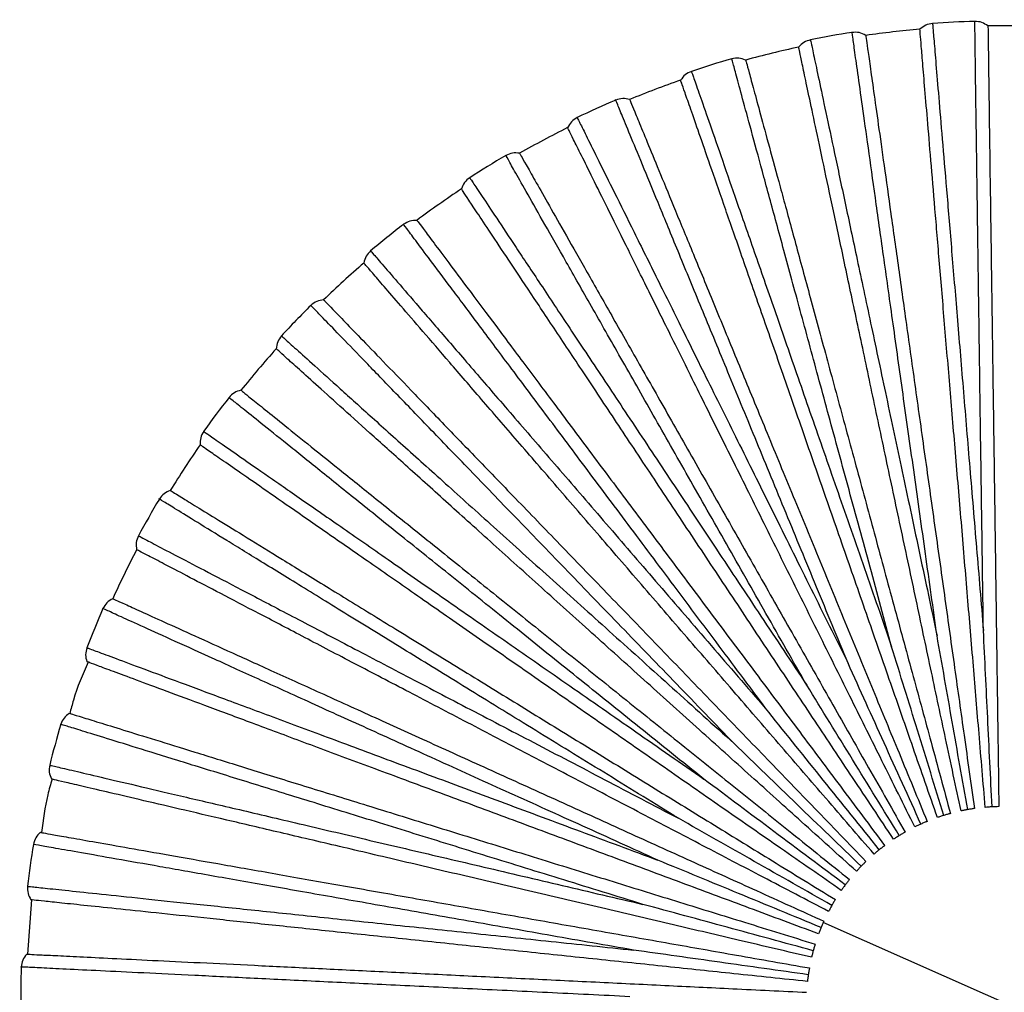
# Paper-space layout '_Superior' of a CAD drawing. Header units: millimetres. Extents: x -509 to 509, y -549 to 547.
# Tile 21 of 33: x -467 to -366, y 260 to 359. Entities that reach past the tile are written whole.
import ezdxf

# ---------------------------------------------------------------- set-up
doc = ezdxf.new("R2010")
doc.units = ezdxf.units.MM

psp = doc.layouts.new('_Superior')

# ---------------------------------------------------------------- linework, layer by layer
at = {"color": 7, "linetype": 'Continuous', "lineweight": 25}
for p, q in [((-465.51, 269.23), (-465.92, 263.66)), ((-347.84, 250.65), (-384.38, 266.92))]:
    psp.add_line(p, q, dxfattribs=at)
for radius, start, end in [(100.5, 91.5632, 94.0361), (100, 94.8007, 97.9993), (100, 87.6008, 90.7993), (100.5, 98.7631, 101.2364), (100, 102.0006, 105.1995), (100.5, 105.963, 108.4366), (100, 109.2003, 112.3997), (100.5, 113.1631, 115.6368), (100, 116.3999, 119.6), (100.5, 120.3643, 122.8361), (100, 123.5995, 126.8002), (100.5, 127.5644, 130.0358), (100, 130.7993, 134.0004), (100.5, 134.7644, 137.2356), (100, 137.9992, 141.2006), (100.5, 141.9643, 144.4356), (100, 145.1993, 148.4007), (100.5, 149.1641, 151.6356), (100, 152.3994, 155.6008), (100.5, 156.3637, 158.8358), (100.5, 163.5635, 166.036), (100.5, 170.7632, 173.2362), (100.5, 177.9631, 180.4364)]:
    psp.add_arc((-366.11, 258.78), radius, start, end, dxfattribs=at)
for points, knots in [([(-367.97, 296.82), (-368.01, 299.66), (-368.09, 305.33), (-368.21, 313.55), (-368.32, 321.4), (-368.42, 328.75), (-368.52, 335.5), (-368.6, 341.56), (-368.67, 346.84), (-368.74, 351.27), (-368.79, 354.78), (-368.82, 357.36), (-368.84, 358.81), (-368.85, 359.42), (-368.85, 359.24), (-368.85, 359.24)], [0, 0, 0, 0, 0.0830931, 0.1661075, 0.249783, 0.3327881, 0.4158953, 0.4995418, 0.5824873, 0.6657176, 0.7492813, 0.8321946, 0.9155823, 0.9995321, 1, 1, 1, 1]), ([(-372.72, 296.29), (-373.12, 299.1), (-373.91, 304.72), (-375.05, 312.86), (-376.15, 320.63), (-377.17, 327.9), (-378.11, 334.59), (-378.96, 340.59), (-379.69, 345.82), (-380.31, 350.21), (-380.8, 353.69), (-381.16, 356.24), (-381.36, 357.68), (-381.44, 358.28), (-381.42, 358.11), (-381.42, 358.1)], [0, 0, 0, 0, 0.083093, 0.166108, 0.249783, 0.332788, 0.415895, 0.499542, 0.582487, 0.665718, 0.749281, 0.832195, 0.915582, 0.999532, 1, 1, 1, 1]), ([(-367.78, 278.71), (-367.99, 281.23), (-368.4, 286.06), (-369, 293.28), (-369.6, 300.39), (-370.2, 307.58), (-370.8, 314.71), (-371.39, 321.67), (-371.95, 328.31), (-372.47, 334.51), (-372.94, 340.14), (-373.36, 345.1), (-373.71, 349.32), (-374, 352.74), (-374.22, 355.35), (-374.37, 357.15), (-374.46, 358.24), (-374.47, 358.37), (-374.47, 358.43)], [0, 0, 0, 0, 0.062456, 0.1198283, 0.1792427, 0.2405016, 0.3033566, 0.3675111, 0.4326265, 0.4983314, 0.5642338, 0.6299342, 0.6950407, 0.7591822, 0.8220206, 0.8832598, 0.9426519, 1, 1, 1, 1]), ([(-373.18, 359.03), (-373.17, 358.93), (-373.16, 358.74), (-373.02, 357.13), (-372.81, 354.61), (-372.52, 351.1), (-372.15, 346.7), (-371.7, 341.44), (-371.2, 335.4), (-370.63, 328.68), (-370.02, 321.35), (-369.37, 313.53), (-368.68, 305.34), (-368.2, 299.66), (-367.97, 296.82)], [0, 0, 0, 0, 0.083445, 0.167006, 0.250708, 0.333669, 0.41686, 0.500454, 0.583374, 0.666709, 0.750181, 0.833089, 0.916578, 1, 1, 1, 1]), ([(-367.5, 358.77), (-367.5, 358.71), (-367.5, 358.58), (-367.48, 357.49), (-367.46, 355.68), (-367.42, 353.06), (-367.38, 349.63), (-367.32, 345.4), (-367.25, 340.42), (-367.17, 334.77), (-367.08, 328.55), (-366.99, 321.89), (-366.89, 314.9), (-366.79, 307.74), (-366.69, 300.54), (-366.59, 293.4), (-366.49, 286.15), (-366.42, 281.3), (-366.39, 278.78)], [0, 0, 0, 0, 0.057348, 0.11674, 0.177979, 0.240818, 0.304959, 0.370066, 0.435766, 0.501669, 0.567374, 0.632489, 0.696643, 0.759498, 0.820757, 0.880172, 0.937544, 1, 1, 1, 1]), ([(-385.69, 357.35), (-385.67, 357.26), (-385.63, 357.06), (-385.29, 355.49), (-384.77, 353.01), (-384.04, 349.57), (-383.12, 345.25), (-382.02, 340.08), (-380.76, 334.16), (-379.36, 327.56), (-377.83, 320.37), (-376.2, 312.69), (-374.49, 304.65), (-373.31, 299.08), (-372.72, 296.29)], [0, 0, 0, 0, 0.0834447, 0.1670064, 0.2507083, 0.3336692, 0.4168604, 0.5004543, 0.5833742, 0.6667087, 0.7501813, 0.8330888, 0.9165781, 1, 1, 1, 1]), ([(-380.02, 357.81), (-380.01, 357.74), (-380, 357.61), (-379.85, 356.54), (-379.59, 354.75), (-379.23, 352.15), (-378.75, 348.76), (-378.16, 344.57), (-377.47, 339.64), (-376.68, 334.04), (-375.82, 327.88), (-374.89, 321.28), (-373.92, 314.36), (-372.92, 307.27), (-371.92, 300.13), (-370.93, 293.07), (-369.92, 285.89), (-369.24, 281.09), (-368.89, 278.59)], [0, 0, 0, 0, 0.057348, 0.11674, 0.177979, 0.240818, 0.304959, 0.370066, 0.435766, 0.501669, 0.567374, 0.632489, 0.696643, 0.759498, 0.820757, 0.880172, 0.937544, 1, 1, 1, 1]), ([(-370.26, 278.34), (-370.79, 280.81), (-371.8, 285.55), (-373.31, 292.65), (-374.79, 299.63), (-376.29, 306.68), (-377.78, 313.68), (-379.23, 320.51), (-380.61, 327.03), (-381.91, 333.12), (-383.08, 338.65), (-384.12, 343.52), (-385, 347.65), (-385.71, 351.01), (-386.26, 353.58), (-386.63, 355.34), (-386.86, 356.4), (-386.88, 356.53), (-386.9, 356.6)], [0, 0, 0, 0, 0.062456, 0.119828, 0.179243, 0.240502, 0.303357, 0.367511, 0.432626, 0.498331, 0.564234, 0.629934, 0.695041, 0.759182, 0.822021, 0.88326, 0.942652, 1, 1, 1, 1]), ([(-377.37, 295.16), (-378.11, 297.9), (-379.6, 303.38), (-381.76, 311.31), (-383.82, 318.88), (-385.75, 325.97), (-387.52, 332.49), (-389.11, 338.34), (-390.49, 343.43), (-391.66, 347.71), (-392.58, 351.1), (-393.25, 353.58), (-393.63, 354.99), (-393.79, 355.57), (-393.75, 355.4), (-393.75, 355.4)], [0, 0, 0, 0, 0.083093, 0.166108, 0.249783, 0.332788, 0.415895, 0.499542, 0.582487, 0.665718, 0.749281, 0.832195, 0.915582, 0.999532, 1, 1, 1, 1]), ([(-392.33, 355.28), (-392.31, 355.22), (-392.27, 355.09), (-391.99, 354.05), (-391.52, 352.3), (-390.83, 349.77), (-389.93, 346.46), (-388.82, 342.38), (-387.51, 337.57), (-386.03, 332.12), (-384.4, 326.12), (-382.65, 319.68), (-380.82, 312.95), (-378.95, 306.04), (-377.06, 299.08), (-375.18, 292.19), (-373.28, 285.2), (-372.01, 280.52), (-371.35, 278.08)], [0, 0, 0, 0, 0.057348, 0.11674, 0.177979, 0.240818, 0.304959, 0.370066, 0.435766, 0.501669, 0.567374, 0.632489, 0.696643, 0.759498, 0.820757, 0.880172, 0.937544, 1, 1, 1, 1]), ([(-397.89, 354.12), (-397.86, 354.03), (-397.79, 353.84), (-397.26, 352.32), (-396.43, 349.93), (-395.27, 346.61), (-393.82, 342.43), (-392.08, 337.45), (-390.09, 331.73), (-387.87, 325.35), (-385.46, 318.41), (-382.88, 311), (-380.18, 303.24), (-378.3, 297.86), (-377.37, 295.16)], [0, 0, 0, 0, 0.083445, 0.167006, 0.250708, 0.333669, 0.41686, 0.500454, 0.583374, 0.666709, 0.750181, 0.833089, 0.916578, 1, 1, 1, 1]), ([(-372.68, 277.67), (-373.51, 280.05), (-375.11, 284.63), (-377.49, 291.48), (-379.84, 298.22), (-382.21, 305.02), (-384.57, 311.79), (-386.86, 318.38), (-389.05, 324.68), (-391.1, 330.55), (-392.96, 335.89), (-394.6, 340.59), (-395.99, 344.59), (-397.12, 347.83), (-397.98, 350.3), (-398.57, 352.01), (-398.93, 353.03), (-398.97, 353.16), (-398.99, 353.22)], [0, 0, 0, 0, 0.062456, 0.119828, 0.179243, 0.240502, 0.303357, 0.367511, 0.432626, 0.498331, 0.564234, 0.629934, 0.695041, 0.759182, 0.822021, 0.88326, 0.942652, 1, 1, 1, 1]), ([(-381.84, 293.47), (-382.92, 296.09), (-385.09, 301.33), (-388.22, 308.93), (-391.21, 316.19), (-394.01, 322.98), (-396.59, 329.23), (-398.9, 334.83), (-400.91, 339.71), (-402.6, 343.81), (-403.94, 347.05), (-404.92, 349.43), (-405.47, 350.78), (-405.7, 351.34), (-405.64, 351.18), (-405.64, 351.18)], [0, 0, 0, 0, 0.083093, 0.166108, 0.249783, 0.332788, 0.415895, 0.499542, 0.582487, 0.665718, 0.749281, 0.832195, 0.915582, 0.999532, 1, 1, 1, 1]), ([(-404.21, 351.24), (-404.19, 351.18), (-404.14, 351.05), (-403.72, 350.05), (-403.04, 348.38), (-402.04, 345.96), (-400.73, 342.78), (-399.12, 338.87), (-397.22, 334.27), (-395.07, 329.04), (-392.7, 323.29), (-390.16, 317.13), (-387.5, 310.67), (-384.77, 304.05), (-382.02, 297.39), (-379.3, 290.79), (-376.54, 284.09), (-374.69, 279.61), (-373.73, 277.27)], [0, 0, 0, 0, 0.0573481, 0.1167402, 0.1779794, 0.2408178, 0.3049593, 0.3700658, 0.4357662, 0.5016686, 0.5673735, 0.6324889, 0.6966434, 0.7594984, 0.8207573, 0.8801717, 0.937544, 1, 1, 1, 1]), ([(-409.59, 349.39), (-409.54, 349.3), (-409.46, 349.12), (-408.74, 347.68), (-407.62, 345.41), (-406.05, 342.26), (-404.09, 338.3), (-401.74, 333.57), (-399.05, 328.15), (-396.05, 322.1), (-392.78, 315.52), (-389.29, 308.49), (-385.64, 301.12), (-383.11, 296.02), (-381.84, 293.47)], [0, 0, 0, 0, 0.0834447, 0.1670064, 0.2507083, 0.3336692, 0.4168604, 0.5004543, 0.5833742, 0.6667087, 0.7501813, 0.8330888, 0.9165781, 1, 1, 1, 1]), ([(-375, 276.7), (-376.12, 278.96), (-378.28, 283.3), (-381.5, 289.79), (-384.67, 296.19), (-387.88, 302.64), (-391.06, 309.06), (-394.17, 315.31), (-397.13, 321.28), (-399.9, 326.85), (-402.41, 331.91), (-404.62, 336.37), (-406.51, 340.16), (-408.03, 343.24), (-409.2, 345.59), (-410, 347.2), (-410.48, 348.18), (-410.54, 348.29), (-410.57, 348.35)], [0, 0, 0, 0, 0.062456, 0.119828, 0.179243, 0.240502, 0.303357, 0.367511, 0.432626, 0.498331, 0.564234, 0.629934, 0.695041, 0.759182, 0.822021, 0.88326, 0.942652, 1, 1, 1, 1]), ([(-386.06, 291.22), (-387.47, 293.69), (-390.27, 298.62), (-394.33, 305.77), (-398.21, 312.59), (-401.84, 318.98), (-405.18, 324.85), (-408.17, 330.12), (-410.78, 334.71), (-412.97, 338.56), (-414.7, 341.61), (-415.98, 343.86), (-416.69, 345.12), (-416.99, 345.65), (-416.91, 345.49), (-416.91, 345.49)], [0, 0, 0, 0, 0.083093, 0.166108, 0.249783, 0.332788, 0.415895, 0.499542, 0.582487, 0.665718, 0.749281, 0.832195, 0.915582, 0.999532, 1, 1, 1, 1]), ([(-415.5, 345.73), (-415.47, 345.67), (-415.4, 345.56), (-414.87, 344.62), (-413.98, 343.05), (-412.68, 340.77), (-410.99, 337.78), (-408.9, 334.1), (-406.44, 329.77), (-403.65, 324.86), (-400.57, 319.45), (-397.28, 313.66), (-393.83, 307.58), (-390.29, 301.36), (-386.73, 295.09), (-383.21, 288.89), (-379.63, 282.58), (-377.23, 278.37), (-375.99, 276.17)], [0, 0, 0, 0, 0.057348, 0.11674, 0.177979, 0.240818, 0.304959, 0.370066, 0.435766, 0.501669, 0.567374, 0.632489, 0.696643, 0.759498, 0.820757, 0.880172, 0.937544, 1, 1, 1, 1]), ([(-420.6, 343.22), (-420.55, 343.14), (-420.44, 342.98), (-419.55, 341.64), (-418.15, 339.53), (-416.2, 336.6), (-413.75, 332.91), (-410.83, 328.52), (-407.48, 323.47), (-403.75, 317.85), (-399.68, 311.73), (-395.34, 305.19), (-390.79, 298.34), (-387.64, 293.59), (-386.06, 291.22)], [0, 0, 0, 0, 0.0834447, 0.1670064, 0.2507083, 0.3336692, 0.4168604, 0.5004543, 0.5833742, 0.6667087, 0.7501813, 0.8330888, 0.9165781, 1, 1, 1, 1]), ([(-377.17, 275.44), (-378.57, 277.54), (-381.25, 281.58), (-385.27, 287.62), (-389.22, 293.56), (-393.2, 299.57), (-397.17, 305.53), (-401.03, 311.35), (-404.72, 316.9), (-408.16, 322.08), (-411.29, 326.79), (-414.05, 330.94), (-416.39, 334.46), (-418.29, 337.32), (-419.74, 339.5), (-420.74, 341), (-421.34, 341.91), (-421.41, 342.02), (-421.45, 342.07)], [0, 0, 0, 0, 0.062456, 0.1198283, 0.1792427, 0.2405016, 0.3033566, 0.3675111, 0.4326265, 0.4983314, 0.5642338, 0.6299342, 0.6950407, 0.7591822, 0.8220206, 0.8832598, 0.9426519, 1, 1, 1, 1]), ([(-389.97, 288.46), (-391.67, 290.73), (-395.07, 295.28), (-400, 301.86), (-404.7, 308.14), (-409.1, 314.02), (-413.15, 319.43), (-416.78, 324.28), (-419.94, 328.51), (-422.6, 332.06), (-424.7, 334.87), (-426.25, 336.93), (-427.12, 338.1), (-427.48, 338.58), (-427.37, 338.44), (-427.37, 338.44)], [0, 0, 0, 0, 0.0830931, 0.1661075, 0.249783, 0.3327881, 0.4158953, 0.4995418, 0.5824873, 0.6657176, 0.7492813, 0.8321946, 0.9155823, 0.9995321, 1, 1, 1, 1]), ([(-426.01, 338.85), (-425.97, 338.8), (-425.89, 338.7), (-425.24, 337.83), (-424.16, 336.38), (-422.59, 334.28), (-420.53, 331.53), (-418, 328.15), (-415.02, 324.16), (-411.63, 319.64), (-407.91, 314.65), (-403.91, 309.32), (-399.73, 303.72), (-395.44, 297.99), (-391.12, 292.22), (-386.85, 286.51), (-382.5, 280.7), (-379.6, 276.82), (-378.09, 274.8)], [0, 0, 0, 0, 0.0573481, 0.1167402, 0.1779794, 0.2408178, 0.3049593, 0.3700658, 0.4357662, 0.5016686, 0.5673735, 0.6324889, 0.6966434, 0.7594984, 0.8207573, 0.8801717, 0.937544, 1, 1, 1, 1]), ([(-430.75, 335.73), (-430.69, 335.65), (-430.56, 335.5), (-429.51, 334.29), (-427.86, 332.37), (-425.56, 329.7), (-422.67, 326.36), (-419.22, 322.36), (-415.26, 317.77), (-410.85, 312.67), (-406.05, 307.1), (-400.93, 301.16), (-395.55, 294.94), (-391.83, 290.62), (-389.97, 288.46)], [0, 0, 0, 0, 0.083445, 0.167006, 0.250708, 0.333669, 0.41686, 0.500454, 0.583374, 0.666709, 0.750181, 0.833089, 0.916578, 1, 1, 1, 1]), ([(-379.17, 273.92), (-380.83, 275.83), (-383.99, 279.5), (-388.73, 284.99), (-393.39, 290.39), (-398.1, 295.85), (-402.78, 301.27), (-407.34, 306.56), (-411.7, 311.6), (-415.77, 316.31), (-419.46, 320.59), (-422.71, 324.36), (-425.48, 327.56), (-427.72, 330.16), (-429.43, 332.14), (-430.61, 333.51), (-431.32, 334.33), (-431.41, 334.43), (-431.45, 334.48)], [0, 0, 0, 0, 0.062456, 0.119828, 0.179243, 0.240502, 0.303357, 0.367511, 0.432626, 0.498331, 0.564234, 0.629934, 0.695041, 0.759182, 0.822021, 0.88326, 0.942652, 1, 1, 1, 1]), ([(-393.5, 285.24), (-395.48, 287.28), (-399.42, 291.36), (-405.13, 297.27), (-410.58, 302.91), (-415.69, 308.2), (-420.38, 313.06), (-424.59, 317.42), (-428.26, 321.22), (-431.34, 324.4), (-433.77, 326.93), (-435.57, 328.78), (-436.58, 329.83), (-437, 330.26), (-436.88, 330.14), (-436.88, 330.14)], [0, 0, 0, 0, 0.083093, 0.166108, 0.249783, 0.332788, 0.415895, 0.499542, 0.582487, 0.665718, 0.749281, 0.832195, 0.915582, 0.999532, 1, 1, 1, 1]), ([(-435.57, 330.72), (-435.53, 330.67), (-435.44, 330.57), (-434.68, 329.79), (-433.43, 328.49), (-431.61, 326.61), (-429.22, 324.14), (-426.28, 321.1), (-422.82, 317.51), (-418.9, 313.45), (-414.58, 308.98), (-409.95, 304.18), (-405.1, 299.16), (-400.12, 294.01), (-395.11, 288.82), (-390.16, 283.69), (-385.12, 278.47), (-381.75, 274.98), (-380, 273.17)], [0, 0, 0, 0, 0.0573481, 0.1167402, 0.1779794, 0.2408178, 0.3049593, 0.3700658, 0.4357662, 0.5016686, 0.5673735, 0.6324889, 0.6966434, 0.7594984, 0.8207573, 0.8801717, 0.937544, 1, 1, 1, 1]), ([(-439.89, 327.02), (-439.81, 326.95), (-439.67, 326.82), (-438.47, 325.74), (-436.59, 324.05), (-433.98, 321.69), (-430.69, 318.73), (-426.77, 315.2), (-422.27, 311.15), (-417.25, 306.63), (-411.79, 301.72), (-405.96, 296.46), (-399.85, 290.96), (-395.62, 287.15), (-393.5, 285.24)], [0, 0, 0, 0, 0.083445, 0.167006, 0.250708, 0.333669, 0.41686, 0.500454, 0.583374, 0.666709, 0.750181, 0.833089, 0.916578, 1, 1, 1, 1]), ([(-380.97, 272.16), (-382.85, 273.85), (-386.45, 277.1), (-391.84, 281.95), (-397.14, 286.72), (-402.5, 291.55), (-407.82, 296.34), (-413.01, 301.01), (-417.96, 305.47), (-422.58, 309.63), (-426.78, 313.41), (-430.48, 316.75), (-433.63, 319.58), (-436.18, 321.87), (-438.13, 323.63), (-439.47, 324.84), (-440.28, 325.56), (-440.37, 325.65), (-440.42, 325.69)], [0, 0, 0, 0, 0.062456, 0.1198283, 0.1792427, 0.2405016, 0.3033566, 0.3675111, 0.4326265, 0.4983314, 0.5642338, 0.6299342, 0.6950407, 0.7591822, 0.8220206, 0.8832598, 0.9426519, 1, 1, 1, 1]), ([(-444.04, 321.44), (-443.99, 321.4), (-443.89, 321.32), (-443.04, 320.64), (-441.63, 319.51), (-439.59, 317.86), (-436.92, 315.71), (-433.62, 313.06), (-429.74, 309.94), (-425.33, 306.4), (-420.49, 302.5), (-415.29, 298.33), (-409.85, 293.95), (-404.27, 289.46), (-398.65, 284.95), (-393.09, 280.48), (-387.44, 275.93), (-383.66, 272.9), (-381.69, 271.31)], [0, 0, 0, 0, 0.057348, 0.11674, 0.177979, 0.240818, 0.304959, 0.370066, 0.435766, 0.501669, 0.567374, 0.632489, 0.696643, 0.759498, 0.820757, 0.880172, 0.937544, 1, 1, 1, 1]), ([(-396.6, 281.6), (-398.82, 283.37), (-403.24, 286.93), (-409.65, 292.08), (-415.76, 296.99), (-421.49, 301.6), (-426.75, 305.83), (-431.48, 309.62), (-435.59, 312.93), (-439.05, 315.71), (-441.78, 317.91), (-443.79, 319.52), (-444.92, 320.43), (-445.4, 320.81), (-445.26, 320.7), (-445.26, 320.7)], [0, 0, 0, 0, 0.083093, 0.166108, 0.249783, 0.332788, 0.415895, 0.499542, 0.582487, 0.665718, 0.749281, 0.832195, 0.915582, 0.999532, 1, 1, 1, 1]), ([(-447.86, 317.23), (-447.78, 317.17), (-447.62, 317.06), (-446.3, 316.15), (-444.22, 314.7), (-441.33, 312.69), (-437.7, 310.17), (-433.36, 307.16), (-428.39, 303.7), (-422.85, 299.84), (-416.81, 295.65), (-410.37, 291.17), (-403.62, 286.48), (-398.94, 283.22), (-396.6, 281.6)], [0, 0, 0, 0, 0.083445, 0.167006, 0.250708, 0.333669, 0.41686, 0.500454, 0.583374, 0.666709, 0.750181, 0.833089, 0.916578, 1, 1, 1, 1]), ([(-382.53, 270.2), (-384.6, 271.64), (-388.58, 274.4), (-394.54, 278.54), (-400.4, 282.61), (-406.32, 286.73), (-412.2, 290.81), (-417.93, 294.8), (-423.41, 298.6), (-428.51, 302.15), (-433.15, 305.38), (-437.24, 308.22), (-440.71, 310.64), (-443.53, 312.59), (-445.69, 314.09), (-447.17, 315.12), (-448.06, 315.74), (-448.17, 315.82), (-448.22, 315.85)], [0, 0, 0, 0, 0.062456, 0.1198283, 0.1792427, 0.2405016, 0.3033566, 0.3675111, 0.4326265, 0.4983314, 0.5642338, 0.6299342, 0.6950407, 0.7591822, 0.8220206, 0.8832598, 0.9426519, 1, 1, 1, 1]), ([(-451.28, 311.18), (-451.22, 311.15), (-451.11, 311.08), (-450.19, 310.51), (-448.65, 309.56), (-446.42, 308.19), (-443.49, 306.39), (-439.89, 304.17), (-435.65, 301.56), (-430.84, 298.6), (-425.54, 295.34), (-419.86, 291.85), (-413.91, 288.19), (-407.81, 284.44), (-401.67, 280.66), (-395.6, 276.92), (-389.42, 273.12), (-385.29, 270.58), (-383.14, 269.26)], [0, 0, 0, 0, 0.057348, 0.11674, 0.177979, 0.240818, 0.304959, 0.370066, 0.435766, 0.501669, 0.567374, 0.632489, 0.696643, 0.759498, 0.820757, 0.880172, 0.937544, 1, 1, 1, 1]), ([(-399.22, 277.59), (-401.64, 279.08), (-406.47, 282.05), (-413.48, 286.36), (-420.16, 290.47), (-426.42, 294.32), (-432.17, 297.86), (-437.33, 301.03), (-441.83, 303.8), (-445.61, 306.12), (-448.6, 307.96), (-450.79, 309.31), (-452.03, 310.07), (-452.55, 310.39), (-452.4, 310.3), (-452.4, 310.29)], [0, 0, 0, 0, 0.083093, 0.166108, 0.249783, 0.332788, 0.415895, 0.499542, 0.582487, 0.665718, 0.749281, 0.832195, 0.915582, 0.999532, 1, 1, 1, 1]), ([(-454.54, 306.52), (-454.45, 306.48), (-454.28, 306.39), (-452.85, 305.64), (-450.61, 304.47), (-447.49, 302.84), (-443.57, 300.79), (-438.9, 298.34), (-433.53, 295.54), (-427.55, 292.41), (-421.04, 289), (-414.08, 285.37), (-406.8, 281.56), (-401.75, 278.91), (-399.22, 277.59)], [0, 0, 0, 0, 0.083445, 0.167006, 0.250708, 0.333669, 0.41686, 0.500454, 0.583374, 0.666709, 0.750181, 0.833089, 0.916578, 1, 1, 1, 1]), ([(-383.83, 268.05), (-386.07, 269.22), (-390.36, 271.46), (-396.79, 274.82), (-403.11, 278.13), (-409.5, 281.47), (-415.85, 284.79), (-422.04, 288.02), (-427.94, 291.11), (-433.46, 293.99), (-438.46, 296.61), (-442.88, 298.92), (-446.63, 300.88), (-449.67, 302.47), (-451.99, 303.68), (-453.59, 304.52), (-454.55, 305.02), (-454.67, 305.08), (-454.73, 305.11)], [0, 0, 0, 0, 0.062456, 0.119828, 0.179243, 0.240502, 0.303357, 0.367511, 0.432626, 0.498331, 0.564234, 0.629934, 0.695041, 0.759182, 0.822021, 0.88326, 0.942652, 1, 1, 1, 1]), ([(-457.17, 300.09), (-457.12, 300.06), (-457, 300.01), (-456.01, 299.56), (-454.36, 298.82), (-451.98, 297.73), (-448.85, 296.32), (-445, 294.57), (-440.46, 292.51), (-435.32, 290.18), (-429.65, 287.61), (-423.58, 284.85), (-417.22, 281.97), (-410.7, 279.01), (-404.14, 276.03), (-397.64, 273.08), (-391.03, 270.09), (-386.62, 268.09), (-384.32, 267.04)], [0, 0, 0, 0, 0.057348, 0.11674, 0.177979, 0.240818, 0.304959, 0.370066, 0.435766, 0.501669, 0.567374, 0.632489, 0.696643, 0.759498, 0.820757, 0.880172, 0.937544, 1, 1, 1, 1]), ([(-401.32, 273.29), (-403.9, 274.47), (-409.07, 276.81), (-416.56, 280.2), (-423.7, 283.44), (-430.4, 286.48), (-436.55, 289.27), (-442.07, 291.77), (-446.88, 293.95), (-450.91, 295.78), (-454.11, 297.23), (-456.46, 298.29), (-457.78, 298.9), (-458.33, 299.15), (-458.17, 299.07), (-458.17, 299.07)], [0, 0, 0, 0, 0.083093, 0.166108, 0.249783, 0.332788, 0.415895, 0.499542, 0.582487, 0.665718, 0.749281, 0.832195, 0.915582, 0.999532, 1, 1, 1, 1]), ([(-367.08, 278.76), (-367.23, 281.8), (-367.53, 287.84), (-367.82, 293.85), (-367.97, 296.82)], [0, 0, 0, 0, 0.5048137, 1, 1, 1, 1]), ([(-369.58, 278.48), (-370.11, 281.48), (-371.16, 287.43), (-372.2, 293.36), (-372.72, 296.29)], [0, 0, 0, 0, 0.504814, 1, 1, 1, 1]), ([(-459.83, 295.06), (-459.73, 295.03), (-459.55, 294.96), (-458.04, 294.4), (-455.67, 293.52), (-452.37, 292.29), (-448.23, 290.75), (-443.28, 288.91), (-437.6, 286.8), (-431.28, 284.44), (-424.39, 281.88), (-417.03, 279.14), (-409.33, 276.28), (-403.99, 274.29), (-401.32, 273.29)], [0, 0, 0, 0, 0.083445, 0.167006, 0.250708, 0.333669, 0.41686, 0.500454, 0.583374, 0.666709, 0.750181, 0.833089, 0.916578, 1, 1, 1, 1]), ([(-372.02, 277.89), (-372.92, 280.8), (-374.71, 286.57), (-376.49, 292.32), (-377.37, 295.16)], [0, 0, 0, 0, 0.504814, 1, 1, 1, 1]), ([(-459.71, 293.59), (-460.26, 292.31), (-461, 290.6), (-461.46, 288.79), (-461.58, 288.34)], [0, 0, 0, 0, 0.746016, 1, 1, 1, 1]), ([(-384.85, 265.75), (-387.22, 266.63), (-391.76, 268.32), (-398.56, 270.85), (-405.25, 273.34), (-412, 275.85), (-418.71, 278.35), (-425.26, 280.78), (-431.51, 283.1), (-437.34, 285.27), (-442.63, 287.24), (-447.3, 288.98), (-451.27, 290.45), (-454.48, 291.65), (-456.94, 292.56), (-458.63, 293.19), (-459.65, 293.57), (-459.77, 293.62), (-459.83, 293.64)], [0, 0, 0, 0, 0.062456, 0.119828, 0.179243, 0.240502, 0.303357, 0.367511, 0.432626, 0.498331, 0.564234, 0.629934, 0.695041, 0.759182, 0.822021, 0.88326, 0.942652, 1, 1, 1, 1]), ([(-374.37, 276.99), (-375.63, 279.77), (-378.13, 285.28), (-380.61, 290.75), (-381.84, 293.47)], [0, 0, 0, 0, 0.504814, 1, 1, 1, 1]), ([(-376.59, 275.82), (-378.19, 278.41), (-381.35, 283.56), (-384.5, 288.68), (-386.06, 291.22)], [0, 0, 0, 0, 0.504814, 1, 1, 1, 1]), ([(-461.63, 288.35), (-461.57, 288.33), (-461.45, 288.29), (-460.41, 287.97), (-458.69, 287.44), (-456.18, 286.66), (-452.9, 285.65), (-448.86, 284.4), (-444.1, 282.93), (-438.71, 281.25), (-432.76, 279.42), (-426.39, 277.44), (-419.72, 275.38), (-412.88, 273.26), (-406, 271.13), (-399.18, 269.02), (-392.25, 266.88), (-387.62, 265.44), (-385.21, 264.7)], [0, 0, 0, 0, 0.057348, 0.11674, 0.177979, 0.240818, 0.304959, 0.370066, 0.435766, 0.501669, 0.567374, 0.632489, 0.696643, 0.759498, 0.820757, 0.880172, 0.937544, 1, 1, 1, 1]), ([(-378.64, 274.37), (-380.55, 276.75), (-384.34, 281.46), (-388.11, 286.14), (-389.97, 288.46)], [0, 0, 0, 0, 0.504814, 1, 1, 1, 1]), ([(-402.86, 268.77), (-405.57, 269.61), (-410.99, 271.28), (-418.85, 273.71), (-426.34, 276.03), (-433.36, 278.2), (-439.81, 280.2), (-445.6, 281.99), (-450.65, 283.55), (-454.88, 284.86), (-458.23, 285.9), (-460.7, 286.66), (-462.09, 287.09), (-462.66, 287.27), (-462.5, 287.22), (-462.5, 287.22)], [0, 0, 0, 0, 0.083093, 0.166108, 0.249783, 0.332788, 0.415895, 0.499542, 0.582487, 0.665718, 0.749281, 0.832195, 0.915582, 0.999532, 1, 1, 1, 1]), ([(-380.49, 272.67), (-382.69, 274.79), (-387.04, 278.99), (-391.36, 283.17), (-393.5, 285.24)], [0, 0, 0, 0, 0.5048138, 1, 1, 1, 1]), ([(-463.63, 283.03), (-463.54, 283.01), (-463.35, 282.96), (-461.78, 282.6), (-459.31, 282.02), (-455.89, 281.22), (-451.59, 280.2), (-446.45, 279), (-440.55, 277.62), (-433.98, 276.07), (-426.83, 274.39), (-419.19, 272.6), (-411.18, 270.72), (-405.63, 269.42), (-402.86, 268.77)], [0, 0, 0, 0, 0.083445, 0.167006, 0.250708, 0.333669, 0.41686, 0.500454, 0.583374, 0.666709, 0.750181, 0.833089, 0.916578, 1, 1, 1, 1]), ([(-463.4, 281.6), (-463.55, 281.07), (-464.06, 279.28), (-464.31, 277.43), (-464.48, 276.13)], [0, 0, 0, 0, 0.295729, 1, 1, 1, 1]), ([(-385.58, 263.35), (-388.04, 263.92), (-392.75, 265.03), (-399.82, 266.69), (-406.76, 268.32), (-413.78, 269.96), (-420.75, 271.6), (-427.55, 273.19), (-434.04, 274.72), (-440.1, 276.14), (-445.6, 277.43), (-450.45, 278.56), (-454.56, 279.53), (-457.91, 280.31), (-460.46, 280.91), (-462.22, 281.32), (-463.27, 281.57), (-463.4, 281.6), (-463.46, 281.62)], [0, 0, 0, 0, 0.062456, 0.1198283, 0.1792427, 0.2405016, 0.3033566, 0.3675111, 0.4326265, 0.4983314, 0.5642338, 0.6299342, 0.6950407, 0.7591822, 0.8220206, 0.8832598, 0.9426519, 1, 1, 1, 1]), ([(-382.12, 270.76), (-384.56, 272.59), (-389.4, 276.21), (-394.22, 279.81), (-396.6, 281.6)], [0, 0, 0, 0, 0.504814, 1, 1, 1, 1]), ([(-369.58, 278.48), (-369.7, 278.45), (-369.95, 278.41), (-370.16, 278.37), (-370.26, 278.34)], [0, 0, 0, 0, 0.499702, 1, 1, 1, 1]), ([(-368.89, 278.59), (-369, 278.57), (-369.21, 278.54), (-369.45, 278.5), (-369.58, 278.48)], [0, 0, 0, 0, 0.50044, 1, 1, 1, 1]), ([(-367.08, 278.76), (-367.21, 278.75), (-367.46, 278.74), (-367.67, 278.72), (-367.78, 278.71)], [0, 0, 0, 0, 0.4997022, 1, 1, 1, 1]), ([(-366.39, 278.78), (-366.49, 278.78), (-366.7, 278.77), (-366.96, 278.76), (-367.08, 278.76)], [0, 0, 0, 0, 0.50044, 1, 1, 1, 1]), ([(-383.5, 268.66), (-386.15, 270.17), (-391.4, 273.15), (-396.63, 276.12), (-399.22, 277.59)], [0, 0, 0, 0, 0.504814, 1, 1, 1, 1]), ([(-372.02, 277.89), (-372.14, 277.85), (-372.38, 277.77), (-372.58, 277.7), (-372.68, 277.67)], [0, 0, 0, 0, 0.499702, 1, 1, 1, 1]), ([(-371.35, 278.08), (-371.45, 278.05), (-371.66, 278), (-371.9, 277.92), (-372.02, 277.89)], [0, 0, 0, 0, 0.50044, 1, 1, 1, 1]), ([(-374.37, 276.99), (-374.48, 276.94), (-374.71, 276.84), (-374.9, 276.74), (-375, 276.7)], [0, 0, 0, 0, 0.499702, 1, 1, 1, 1]), ([(-373.73, 277.27), (-373.83, 277.23), (-374.02, 277.15), (-374.25, 277.05), (-374.37, 276.99)], [0, 0, 0, 0, 0.50044, 1, 1, 1, 1]), ([(-464.59, 276.15), (-464.52, 276.13), (-464.39, 276.11), (-463.32, 275.92), (-461.55, 275.61), (-458.97, 275.15), (-455.58, 274.56), (-451.42, 273.82), (-446.51, 272.96), (-440.95, 271.98), (-434.82, 270.9), (-428.26, 269.74), (-421.38, 268.53), (-414.33, 267.28), (-407.23, 266.03), (-400.2, 264.79), (-393.06, 263.53), (-388.29, 262.69), (-385.8, 262.25)], [0, 0, 0, 0, 0.057348, 0.11674, 0.177979, 0.240818, 0.304959, 0.370066, 0.435766, 0.501669, 0.567374, 0.632489, 0.696643, 0.759498, 0.820757, 0.880172, 0.937544, 1, 1, 1, 1]), ([(-376.59, 275.82), (-376.69, 275.75), (-376.91, 275.62), (-377.09, 275.5), (-377.17, 275.44)], [0, 0, 0, 0, 0.499702, 1, 1, 1, 1]), ([(-375.99, 276.17), (-376.08, 276.12), (-376.26, 276.01), (-376.48, 275.88), (-376.59, 275.82)], [0, 0, 0, 0, 0.50044, 1, 1, 1, 1]), ([(-403.82, 264.08), (-406.62, 264.57), (-412.2, 265.56), (-420.3, 266.98), (-428.03, 268.34), (-435.27, 269.62), (-441.92, 270.79), (-447.88, 271.84), (-453.09, 272.76), (-457.45, 273.53), (-460.91, 274.14), (-463.44, 274.58), (-464.88, 274.84), (-465.47, 274.94), (-465.3, 274.91), (-465.3, 274.91)], [0, 0, 0, 0, 0.083093, 0.166108, 0.249783, 0.332788, 0.415895, 0.499542, 0.582487, 0.665718, 0.749281, 0.832195, 0.915582, 0.999532, 1, 1, 1, 1]), ([(-378.09, 274.8), (-378.17, 274.73), (-378.34, 274.6), (-378.54, 274.45), (-378.64, 274.37)], [0, 0, 0, 0, 0.50044, 1, 1, 1, 1]), ([(-378.64, 274.37), (-378.74, 274.29), (-378.93, 274.13), (-379.09, 273.99), (-379.17, 273.92)], [0, 0, 0, 0, 0.499702, 1, 1, 1, 1]), ([(-384.6, 266.4), (-387.42, 267.57), (-393.01, 269.87), (-398.57, 272.16), (-401.32, 273.29)], [0, 0, 0, 0, 0.504814, 1, 1, 1, 1]), ([(-380.49, 272.67), (-380.58, 272.58), (-380.76, 272.4), (-380.9, 272.24), (-380.97, 272.16)], [0, 0, 0, 0, 0.499702, 1, 1, 1, 1]), ([(-380, 273.17), (-380.08, 273.09), (-380.23, 272.95), (-380.4, 272.76), (-380.49, 272.67)], [0, 0, 0, 0, 0.50044, 1, 1, 1, 1]), ([(-465.9, 270.62), (-465.81, 270.61), (-465.61, 270.59), (-464.01, 270.42), (-461.49, 270.15), (-458, 269.79), (-453.6, 269.32), (-448.35, 268.77), (-442.32, 268.14), (-435.61, 267.43), (-428.3, 266.66), (-420.5, 265.84), (-412.32, 264.98), (-406.66, 264.38), (-403.82, 264.08)], [0, 0, 0, 0, 0.0834447, 0.1670064, 0.2507083, 0.3336692, 0.4168604, 0.5004543, 0.5833742, 0.6667087, 0.7501813, 0.8330888, 0.9165781, 1, 1, 1, 1]), ([(-382.12, 270.76), (-382.2, 270.66), (-382.35, 270.46), (-382.47, 270.28), (-382.53, 270.2)], [0, 0, 0, 0, 0.499702, 1, 1, 1, 1]), ([(-381.69, 271.31), (-381.76, 271.23), (-381.89, 271.06), (-382.04, 270.86), (-382.12, 270.76)], [0, 0, 0, 0, 0.50044, 1, 1, 1, 1]), ([(-386, 260.87), (-388.51, 261.14), (-393.33, 261.64), (-400.54, 262.4), (-407.64, 263.15), (-414.81, 263.9), (-421.93, 264.65), (-428.87, 265.38), (-435.5, 266.07), (-441.69, 266.73), (-447.31, 267.32), (-452.26, 267.84), (-456.47, 268.28), (-459.88, 268.64), (-462.49, 268.91), (-464.28, 269.1), (-465.36, 269.21), (-465.49, 269.23), (-465.56, 269.23)], [0, 0, 0, 0, 0.062456, 0.119828, 0.179243, 0.240502, 0.303357, 0.367511, 0.432626, 0.498331, 0.564234, 0.629934, 0.695041, 0.759182, 0.822021, 0.88326, 0.942652, 1, 1, 1, 1]), ([(-385.41, 264.02), (-388.35, 264.82), (-394.18, 266.41), (-399.99, 267.99), (-402.86, 268.77)], [0, 0, 0, 0, 0.504814, 1, 1, 1, 1]), ([(-383.5, 268.66), (-383.56, 268.55), (-383.68, 268.33), (-383.78, 268.14), (-383.83, 268.05)], [0, 0, 0, 0, 0.499702, 1, 1, 1, 1]), ([(-383.14, 269.26), (-383.2, 269.17), (-383.31, 268.99), (-383.43, 268.77), (-383.5, 268.66)], [0, 0, 0, 0, 0.50044, 1, 1, 1, 1]), ([(-384.6, 266.4), (-384.65, 266.29), (-384.74, 266.05), (-384.81, 265.85), (-384.85, 265.75)], [0, 0, 0, 0, 0.499702, 1, 1, 1, 1]), ([(-384.32, 267.04), (-384.36, 266.95), (-384.45, 266.75), (-384.55, 266.52), (-384.6, 266.4)], [0, 0, 0, 0, 0.50044, 1, 1, 1, 1]), ([(-385.21, 264.7), (-385.24, 264.59), (-385.31, 264.39), (-385.37, 264.15), (-385.41, 264.02)], [0, 0, 0, 0, 0.50044, 1, 1, 1, 1]), ([(-465.99, 263.67), (-465.92, 263.66), (-465.79, 263.66), (-464.71, 263.6), (-462.9, 263.52), (-460.28, 263.39), (-456.86, 263.22), (-452.63, 263.01), (-447.66, 262.77), (-442.01, 262.49), (-435.8, 262.19), (-429.14, 261.86), (-422.17, 261.52), (-415.02, 261.17), (-407.82, 260.82), (-400.69, 260.47), (-393.45, 260.12), (-388.61, 259.88), (-386.08, 259.76)], [0, 0, 0, 0, 0.057348, 0.11674, 0.177979, 0.240818, 0.304959, 0.370066, 0.435766, 0.501669, 0.567374, 0.632489, 0.696643, 0.759498, 0.820757, 0.880172, 0.937544, 1, 1, 1, 1]), ([(-385.91, 261.56), (-388.93, 261.99), (-394.92, 262.83), (-400.87, 263.67), (-403.82, 264.08)], [0, 0, 0, 0, 0.504814, 1, 1, 1, 1]), ([(-385.41, 264.02), (-385.44, 263.9), (-385.5, 263.66), (-385.55, 263.45), (-385.58, 263.35)], [0, 0, 0, 0, 0.4997022, 1, 1, 1, 1]), ([(-404.19, 259.31), (-407.02, 259.45), (-412.69, 259.73), (-420.9, 260.13), (-428.74, 260.51), (-436.08, 260.86), (-442.83, 261.19), (-448.88, 261.49), (-454.15, 261.75), (-458.58, 261.96), (-462.08, 262.13), (-464.66, 262.26), (-466.11, 262.33), (-466.71, 262.36), (-466.54, 262.35), (-466.54, 262.35)], [0, 0, 0, 0, 0.083093, 0.166108, 0.249783, 0.332788, 0.415895, 0.499542, 0.582487, 0.665718, 0.749281, 0.832195, 0.915582, 0.999532, 1, 1, 1, 1]), ([(-385.91, 261.56), (-385.93, 261.44), (-385.96, 261.19), (-385.99, 260.98), (-386, 260.87)], [0, 0, 0, 0, 0.4997022, 1, 1, 1, 1]), ([(-385.8, 262.25), (-385.82, 262.15), (-385.86, 261.94), (-385.89, 261.69), (-385.91, 261.56)], [0, 0, 0, 0, 0.50044, 1, 1, 1, 1])]:
    psp.add_open_spline(points, degree=3, knots=knots, dxfattribs=at)
for points in [[(-367.5, 358.77), (-367.71, 358.91), (-368.11, 359.19), (-368.6, 359.23), (-368.85, 359.24)], [(-373.18, 359.03), (-373.42, 358.99), (-373.91, 358.91), (-374.29, 358.59), (-374.47, 358.43)], [(-385.69, 357.35), (-385.93, 357.28), (-386.4, 357.14), (-386.73, 356.78), (-386.9, 356.6)], [(-380.02, 357.81), (-380.24, 357.92), (-380.68, 358.15), (-381.17, 358.12), (-381.42, 358.11)], [(-392.33, 355.28), (-392.56, 355.37), (-393.02, 355.54), (-393.5, 355.45), (-393.75, 355.41)], [(-397.89, 354.12), (-398.12, 354.02), (-398.57, 353.82), (-398.85, 353.42), (-398.99, 353.22)], [(-404.21, 351.24), (-404.45, 351.29), (-404.93, 351.4), (-405.4, 351.25), (-405.64, 351.18)], [(-409.59, 349.39), (-409.8, 349.26), (-410.22, 349.01), (-410.45, 348.57), (-410.57, 348.35)], [(-415.5, 345.73), (-415.75, 345.76), (-416.24, 345.81), (-416.68, 345.6), (-416.91, 345.5)], [(-420.6, 343.22), (-420.8, 343.07), (-421.18, 342.77), (-421.36, 342.3), (-421.45, 342.07)], [(-426.01, 338.85), (-426.26, 338.85), (-426.75, 338.84), (-427.17, 338.58), (-427.38, 338.45)], [(-430.76, 335.73), (-430.93, 335.55), (-431.27, 335.2), (-431.39, 334.72), (-431.45, 334.48)], [(-435.57, 330.72), (-435.82, 330.68), (-436.3, 330.61), (-436.69, 330.29), (-436.88, 330.14)], [(-439.89, 327.02), (-440.04, 326.82), (-440.34, 326.43), (-440.39, 325.94), (-440.42, 325.69)], [(-444.04, 321.44), (-444.28, 321.38), (-444.75, 321.24), (-445.09, 320.88), (-445.26, 320.71)], [(-447.86, 317.23), (-447.98, 317.02), (-448.23, 316.59), (-448.22, 316.1), (-448.22, 315.85)], [(-451.28, 311.18), (-451.51, 311.08), (-451.96, 310.89), (-452.25, 310.5), (-452.4, 310.3)], [(-454.54, 306.53), (-454.64, 306.3), (-454.83, 305.84), (-454.76, 305.36), (-454.73, 305.11)], [(-457.17, 300.09), (-457.39, 299.97), (-457.82, 299.72), (-458.06, 299.29), (-458.18, 299.07)], [(-459.83, 295.07), (-459.89, 294.83), (-460.03, 294.35), (-459.9, 293.88), (-459.83, 293.64)], [(-461.63, 288.35), (-461.83, 288.2), (-462.22, 287.9), (-462.41, 287.45), (-462.5, 287.22)], [(-463.64, 283.03), (-463.67, 282.79), (-463.75, 282.3), (-463.56, 281.84), (-463.46, 281.62)], [(-464.59, 276.15), (-464.76, 275.97), (-465.12, 275.63), (-465.24, 275.15), (-465.3, 274.91)], [(-465.91, 270.62), (-465.91, 270.37), (-465.92, 269.88), (-465.68, 269.45), (-465.56, 269.23)], [(-465.99, 263.67), (-466.14, 263.47), (-466.45, 263.09), (-466.51, 262.6), (-466.54, 262.35)]]:
    psp.add_open_spline(points, degree=3, dxfattribs=at)

doc.saveas('drawing.dxf')
